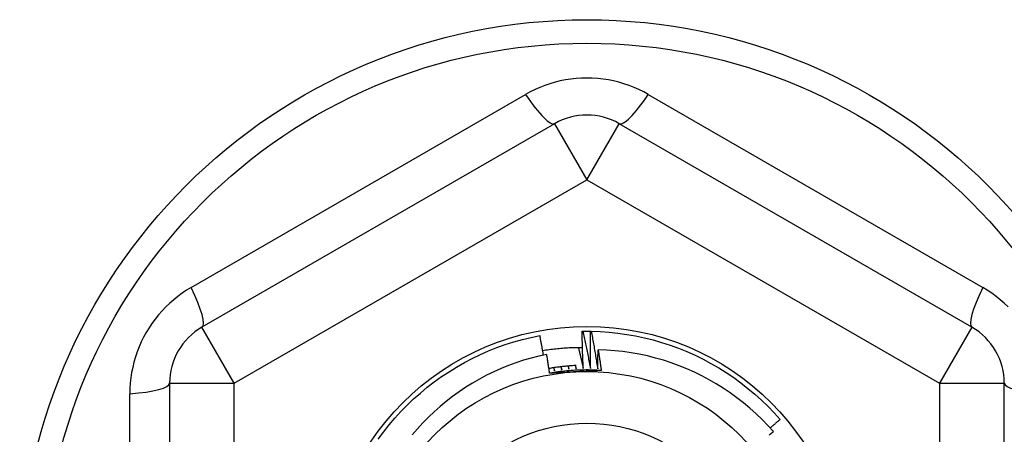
# Model space of a CAD drawing. Header units: inches. Extents: x 40 to 100, y 24.2 to 48.5.
# Tile 54 of 83: x 74.075 to 74.674, y 45.99 to 46.242. Entities that reach past the tile are written whole.
import ezdxf

# ---------------------------------------------------------------- set-up
doc = ezdxf.new("R2010")
doc.units = ezdxf.units.IN
doc.header["$MEASUREMENT"] = 0
doc.layers.add('Visible Edges(ANSI)', color=7, linetype='Continuous', lineweight=25)
doc.layers.add('Visible Tangent Edges(ANSI)', color=7, linetype='Continuous', lineweight=25)

msp = doc.modelspace()

# ---------------------------------------------------------------- linework, layer by layer
at = {"layer": 'Visible Edges(ANSI)'}
for p, q in [((74.40017, 46.17906), (74.1856, 46.05518)), ((74.65411, 46.05518), (74.43954, 46.17906)), ((74.41691, 46.05269), (74.41732, 46.0527)), ((74.42203, 46.0527), (74.42244, 46.0527)), ((74.16592, 46.02109), (74.16592, 45.77332)), ((74.67379, 45.77332), (74.67379, 46.02109))]:
    msp.add_line(p, q, dxfattribs=at)
at = {"layer": 'Visible Edges(ANSI)', "flags": 128}
for points in [[(74.41762, 46.03006), (74.41758, 46.031), (74.41754, 46.03194), (74.4175, 46.03289), (74.41746, 46.03383), (74.41742, 46.03477), (74.41738, 46.03571), (74.41734, 46.03666), (74.41731, 46.0376), (74.41728, 46.03854), (74.41724, 46.03948), (74.41721, 46.04043), (74.41718, 46.04137), (74.41715, 46.04231), (74.41712, 46.04326), (74.4171, 46.0442), (74.41707, 46.04514), (74.41705, 46.04608), (74.41703, 46.04703), (74.417, 46.04797), (74.41698, 46.04891), (74.41696, 46.04986), (74.41695, 46.0508), (74.41693, 46.05175), (74.41691, 46.05269)], [(74.41732, 46.0527), (74.41752, 46.0527), (74.41771, 46.0527), (74.41791, 46.0527), (74.41811, 46.05271), (74.4183, 46.05271), (74.4185, 46.05271), (74.4187, 46.05271), (74.41889, 46.05271), (74.41909, 46.05271), (74.41928, 46.05272), (74.41948, 46.05272), (74.41968, 46.05272), (74.41987, 46.05272), (74.42007, 46.05272), (74.42027, 46.05272), (74.42046, 46.05272), (74.42066, 46.05271), (74.42085, 46.05271), (74.42105, 46.05271), (74.42125, 46.05271), (74.42144, 46.05271), (74.42164, 46.05271), (74.42184, 46.0527), (74.42203, 46.0527)], [(74.41732, 46.0527), (74.41753, 46.05176), (74.41774, 46.05082), (74.41794, 46.04988), (74.41815, 46.04894), (74.41835, 46.04799), (74.41855, 46.04705), (74.41876, 46.04611), (74.41896, 46.04517), (74.41915, 46.04423), (74.41935, 46.04329), (74.41955, 46.04234), (74.41974, 46.0414), (74.41994, 46.04046), (74.42013, 46.03951), (74.42032, 46.03857), (74.42051, 46.03762), (74.4207, 46.03668), (74.42089, 46.03574), (74.42108, 46.03479), (74.42126, 46.03385), (74.42145, 46.0329), (74.42163, 46.03195), (74.42182, 46.03101), (74.422, 46.03006)], [(74.422, 46.03006), (74.42198, 46.031), (74.42197, 46.03195), (74.42196, 46.03289), (74.42195, 46.03383), (74.42195, 46.03478), (74.42194, 46.03572), (74.42194, 46.03666), (74.42193, 46.03761), (74.42193, 46.03855), (74.42193, 46.03949), (74.42193, 46.04044), (74.42193, 46.04138), (74.42193, 46.04232), (74.42193, 46.04327), (74.42194, 46.04421), (74.42194, 46.04515), (74.42195, 46.0461), (74.42196, 46.04704), (74.42197, 46.04798), (74.42198, 46.04893), (74.42199, 46.04987), (74.422, 46.05081), (74.42202, 46.05176), (74.42203, 46.0527)], [(74.42244, 46.0527), (74.42788, 46.05251), (74.43331, 46.05213), (74.43872, 46.05157), (74.44411, 46.05081), (74.44947, 46.04987), (74.45479, 46.04874), (74.46007, 46.04743), (74.46531, 46.04593), (74.47048, 46.04425), (74.4756, 46.04238), (74.48064, 46.04035), (74.48561, 46.03813), (74.4905, 46.03574), (74.49531, 46.03319), (74.50002, 46.03046), (74.50463, 46.02758), (74.50914, 46.02453), (74.51354, 46.02133), (74.51783, 46.01798), (74.52199, 46.01447), (74.52603, 46.01083), (74.52994, 46.00704), (74.53372, 46.00313), (74.53736, 45.99908)], [(74.42244, 46.0527), (74.42262, 46.05175), (74.42279, 46.0508), (74.42297, 46.04986), (74.42314, 46.04891), (74.42332, 46.04796), (74.42349, 46.04701), (74.42366, 46.04607), (74.42383, 46.04512), (74.42399, 46.04417), (74.42416, 46.04322), (74.42433, 46.04227), (74.42449, 46.04133), (74.42465, 46.04038), (74.42482, 46.03943), (74.42498, 46.03848), (74.42514, 46.03753), (74.42529, 46.03658), (74.42545, 46.03563), (74.42561, 46.03468), (74.42576, 46.03372), (74.42591, 46.03277), (74.42607, 46.03182), (74.42622, 46.03087), (74.42637, 46.02992)], [(74.2929, 45.98702), (74.29612, 45.9914), (74.29949, 45.99568), (74.30301, 45.99983), (74.30667, 46.00385), (74.31047, 46.00775), (74.31441, 46.01151), (74.31847, 46.01513), (74.32266, 46.0186), (74.32697, 46.02193), (74.33139, 46.0251), (74.33592, 46.02812), (74.34055, 46.03097), (74.34528, 46.03367), (74.3501, 46.03619), (74.355, 46.03855), (74.35999, 46.04073), (74.36505, 46.04274), (74.37017, 46.04457), (74.37536, 46.04622), (74.3806, 46.04768), (74.38589, 46.04896), (74.39122, 46.05006)], [(74.39337, 46.03822), (74.39329, 46.03871), (74.3932, 46.0392), (74.39312, 46.0397), (74.39303, 46.04019), (74.39294, 46.04068), (74.39285, 46.04118), (74.39277, 46.04167), (74.39268, 46.04217), (74.39259, 46.04266), (74.3925, 46.04315), (74.39241, 46.04365), (74.39232, 46.04414), (74.39223, 46.04463), (74.39214, 46.04513), (74.39205, 46.04562), (74.39196, 46.04611), (74.39187, 46.04661), (74.39178, 46.0471), (74.39168, 46.04759), (74.39159, 46.04809), (74.3915, 46.04858), (74.39141, 46.04907), (74.39131, 46.04956), (74.39122, 46.05006)], [(74.39287, 46.04107), (74.39388, 46.04123), (74.39488, 46.04138), (74.39589, 46.04152), (74.39689, 46.04166), (74.3979, 46.04179), (74.39891, 46.04191), (74.39991, 46.04202), (74.40092, 46.04213), (74.40193, 46.04223), (74.40294, 46.04233), (74.40396, 46.04241), (74.40497, 46.04249), (74.40598, 46.04257), (74.40699, 46.04263), (74.408, 46.04269), (74.40902, 46.04274), (74.41003, 46.04279), (74.41105, 46.04282), (74.41206, 46.04286), (74.41307, 46.04288), (74.41409, 46.0429), (74.4151, 46.0429), (74.41612, 46.04291), (74.41713, 46.0429)], [(74.41461, 46.0429), (74.41474, 46.04237), (74.41487, 46.04183), (74.415, 46.0413), (74.41513, 46.04077), (74.41526, 46.04023), (74.41539, 46.0397), (74.41551, 46.03916), (74.41564, 46.03863), (74.41577, 46.03809), (74.41589, 46.03756), (74.41602, 46.03702), (74.41615, 46.03649), (74.41627, 46.03595), (74.4164, 46.03542), (74.41652, 46.03488), (74.41664, 46.03435), (74.41677, 46.03381), (74.41689, 46.03328), (74.41701, 46.03274), (74.41714, 46.0322), (74.41726, 46.03167), (74.41738, 46.03113), (74.4175, 46.0306), (74.41762, 46.03006)], [(74.42637, 46.02992), (74.42638, 46.0304), (74.42639, 46.03088), (74.4264, 46.03136), (74.42641, 46.03184), (74.42642, 46.03232), (74.42643, 46.0328), (74.42644, 46.03328), (74.42645, 46.03376), (74.42646, 46.03424), (74.42648, 46.03472), (74.42649, 46.0352), (74.4265, 46.03568), (74.42651, 46.03616), (74.42653, 46.03663), (74.42654, 46.03711), (74.42656, 46.03759), (74.42657, 46.03807), (74.42658, 46.03855), (74.4266, 46.03903), (74.42661, 46.03951), (74.42663, 46.03999), (74.42665, 46.04047), (74.42666, 46.04095), (74.42668, 46.04143)], [(74.53328, 45.99171), (74.52989, 45.99544), (74.52637, 45.99904), (74.52273, 46.00253), (74.51897, 46.0059), (74.5151, 46.00913), (74.51111, 46.01223), (74.50701, 46.0152), (74.50282, 46.01802), (74.49854, 46.02069), (74.49417, 46.02321), (74.48972, 46.02558), (74.4852, 46.02779), (74.4806, 46.02984), (74.47593, 46.03174), (74.47119, 46.03347), (74.4664, 46.03504), (74.46155, 46.03644), (74.45664, 46.03767), (74.4517, 46.03874), (74.44673, 46.03962), (74.44174, 46.04034), (74.43673, 46.04088), (74.43171, 46.04124), (74.42668, 46.04143)], [(74.42668, 46.04143), (74.42676, 46.04091), (74.42684, 46.04039), (74.42693, 46.03986), (74.42701, 46.03934), (74.42709, 46.03882), (74.42717, 46.03829), (74.42725, 46.03777), (74.42733, 46.03725), (74.42741, 46.03672), (74.42749, 46.0362), (74.42757, 46.03567), (74.42764, 46.03515), (74.42772, 46.03463), (74.4278, 46.0341), (74.42788, 46.03358), (74.42795, 46.03305), (74.42803, 46.03253), (74.42811, 46.03201), (74.42818, 46.03148), (74.42826, 46.03096), (74.42833, 46.03043), (74.42841, 46.02991), (74.42848, 46.02939), (74.42856, 46.02886)], [(74.39538, 46.03863), (74.39062, 46.03759), (74.38591, 46.03639), (74.38124, 46.03503), (74.37662, 46.03351), (74.37206, 46.03184), (74.36756, 46.03001), (74.36312, 46.02803), (74.35874, 46.0259), (74.35444, 46.02361), (74.35021, 46.02118), (74.34607, 46.0186), (74.34203, 46.01589), (74.33808, 46.01304), (74.33424, 46.01007), (74.3305, 46.00696), (74.32688, 46.00373), (74.32336, 46.00037), (74.31997, 45.99689), (74.31669, 45.9933), (74.31353, 45.98959)], [(74.39711, 46.02717), (74.39704, 46.02765), (74.39697, 46.02813), (74.3969, 46.02861), (74.39683, 46.02908), (74.39676, 46.02956), (74.39669, 46.03004), (74.39662, 46.03052), (74.39655, 46.031), (74.39648, 46.03147), (74.39641, 46.03195), (74.39634, 46.03243), (74.39626, 46.03291), (74.39619, 46.03338), (74.39612, 46.03386), (74.39605, 46.03434), (74.39597, 46.03482), (74.3959, 46.03529), (74.39583, 46.03577), (74.39575, 46.03625), (74.39568, 46.03673), (74.3956, 46.0372), (74.39553, 46.03768), (74.39545, 46.03816), (74.39538, 46.03863)], [(74.41323, 46.03188), (74.41254, 46.03185), (74.41184, 46.03181), (74.41115, 46.03177), (74.41046, 46.03172), (74.40977, 46.03167), (74.40908, 46.03162), (74.40838, 46.03156), (74.40769, 46.0315), (74.407, 46.03143), (74.40631, 46.03137), (74.40562, 46.03129), (74.40493, 46.03122), (74.40424, 46.03114), (74.40355, 46.03106), (74.40287, 46.03097), (74.40218, 46.03088), (74.40149, 46.03079), (74.4008, 46.03069), (74.40012, 46.03059), (74.39943, 46.03049), (74.39874, 46.03038), (74.39806, 46.03027), (74.39737, 46.03016), (74.39669, 46.03004)], [(74.42856, 46.02886), (74.42724, 46.02894), (74.42593, 46.02901), (74.42462, 46.02906), (74.4233, 46.0291), (74.42199, 46.02913), (74.42067, 46.02915), (74.41936, 46.02915), (74.41804, 46.02914), (74.41672, 46.02911), (74.41541, 46.02907), (74.4141, 46.02902), (74.41278, 46.02896), (74.41147, 46.02888), (74.41016, 46.02879), (74.40884, 46.02869), (74.40753, 46.02857), (74.40622, 46.02844), (74.40492, 46.0283), (74.40361, 46.02814), (74.40231, 46.02798), (74.401, 46.02779), (74.3997, 46.0276), (74.3984, 46.02739), (74.39711, 46.02717)], [(74.42856, 46.02886), (74.42725, 46.02879), (74.42594, 46.02872), (74.42464, 46.02865), (74.42333, 46.02858), (74.42202, 46.02851), (74.42071, 46.02844), (74.4194, 46.02837), (74.41809, 46.0283), (74.41678, 46.02823), (74.41546, 46.02816), (74.41415, 46.02809), (74.41283, 46.02802), (74.41152, 46.02795), (74.4102, 46.02788), (74.40889, 46.02781), (74.40758, 46.02774), (74.40627, 46.02767), (74.40496, 46.0276), (74.40365, 46.02753), (74.40234, 46.02746), (74.40103, 46.02739), (74.39972, 46.02731), (74.39841, 46.02724), (74.39711, 46.02717)], [(74.3995, 46.0305), (74.39953, 46.03042), (74.39956, 46.03035), (74.39959, 46.03027), (74.39962, 46.03019), (74.39965, 46.03011), (74.39968, 46.03003), (74.39971, 46.02995), (74.39973, 46.02987), (74.39976, 46.0298), (74.39979, 46.02972), (74.39982, 46.02964), (74.39985, 46.02956), (74.39988, 46.02948), (74.39991, 46.0294), (74.39994, 46.02932), (74.39997, 46.02925), (74.4, 46.02917), (74.40002, 46.02909), (74.40005, 46.02901), (74.40008, 46.02893), (74.40011, 46.02885), (74.40014, 46.02877), (74.40017, 46.0287), (74.4002, 46.02862)], [(74.4002, 46.02862), (74.40018, 46.0287), (74.40017, 46.02878), (74.40016, 46.02886), (74.40014, 46.02894), (74.40013, 46.02902), (74.40011, 46.0291), (74.4001, 46.02918), (74.40008, 46.02926), (74.40007, 46.02934), (74.40005, 46.02942), (74.40004, 46.02951), (74.40002, 46.02959), (74.40001, 46.02967), (74.4, 46.02975), (74.39998, 46.02983), (74.39997, 46.02991), (74.39995, 46.02999), (74.39994, 46.03007), (74.39992, 46.03015), (74.39991, 46.03023), (74.3999, 46.03031), (74.39988, 46.03039), (74.39987, 46.03047), (74.39985, 46.03056)], [(74.4039, 46.0311), (74.40393, 46.03102), (74.40395, 46.03094), (74.40398, 46.03086), (74.40401, 46.03078), (74.40403, 46.0307), (74.40406, 46.03062), (74.40409, 46.03054), (74.40411, 46.03046), (74.40414, 46.03038), (74.40416, 46.03031), (74.40419, 46.03023), (74.40422, 46.03015), (74.40424, 46.03007), (74.40427, 46.02999), (74.4043, 46.02991), (74.40432, 46.02983), (74.40435, 46.02975), (74.40438, 46.02967), (74.4044, 46.02959), (74.40443, 46.02951), (74.40446, 46.02943), (74.40448, 46.02935), (74.40451, 46.02927), (74.40453, 46.02919)], [(74.40453, 46.02919), (74.40452, 46.02927), (74.40451, 46.02935), (74.4045, 46.02944), (74.40449, 46.02952), (74.40448, 46.0296), (74.40446, 46.02968), (74.40445, 46.02976), (74.40444, 46.02984), (74.40443, 46.02992), (74.40442, 46.03), (74.4044, 46.03009), (74.40439, 46.03017), (74.40438, 46.03025), (74.40437, 46.03033), (74.40436, 46.03041), (74.40435, 46.03049), (74.40433, 46.03057), (74.40432, 46.03065), (74.40431, 46.03074), (74.4043, 46.03082), (74.40429, 46.0309), (74.40428, 46.03098), (74.40426, 46.03106), (74.40425, 46.03114)], [(74.40831, 46.03155), (74.40834, 46.03147), (74.40836, 46.03139), (74.40839, 46.03131), (74.40841, 46.03123), (74.40843, 46.03115), (74.40846, 46.03107), (74.40848, 46.03099), (74.40851, 46.03091), (74.40853, 46.03083), (74.40855, 46.03075), (74.40858, 46.03067), (74.4086, 46.03059), (74.40863, 46.03051), (74.40865, 46.03043), (74.40867, 46.03035), (74.4087, 46.03027), (74.40872, 46.03019), (74.40874, 46.03011), (74.40877, 46.03003), (74.40879, 46.02995), (74.40882, 46.02987), (74.40884, 46.02979), (74.40886, 46.02971), (74.40889, 46.02963)], [(74.40889, 46.02963), (74.40888, 46.02971), (74.40887, 46.02979), (74.40886, 46.02987), (74.40885, 46.02995), (74.40884, 46.03003), (74.40883, 46.03011), (74.40882, 46.0302), (74.40881, 46.03028), (74.4088, 46.03036), (74.4088, 46.03044), (74.40879, 46.03052), (74.40878, 46.0306), (74.40877, 46.03069), (74.40876, 46.03077), (74.40875, 46.03085), (74.40874, 46.03093), (74.40873, 46.03101), (74.40872, 46.03109), (74.40871, 46.03117), (74.4087, 46.03126), (74.4087, 46.03134), (74.40869, 46.03142), (74.40868, 46.0315), (74.40867, 46.03158)], [(74.41274, 46.03186), (74.41276, 46.03178), (74.41279, 46.0317), (74.41281, 46.03162), (74.41283, 46.03154), (74.41285, 46.03145), (74.41287, 46.03137), (74.41289, 46.03129), (74.41291, 46.03121), (74.41293, 46.03113), (74.41296, 46.03105), (74.41298, 46.03097), (74.413, 46.03089), (74.41302, 46.03081), (74.41304, 46.03073), (74.41306, 46.03064), (74.41308, 46.03056), (74.4131, 46.03048), (74.41312, 46.0304), (74.41315, 46.03032), (74.41317, 46.03024), (74.41319, 46.03016), (74.41321, 46.03008), (74.41323, 46.03), (74.41325, 46.02991)], [(74.41325, 46.02991), (74.41324, 46.03), (74.41324, 46.03008), (74.41323, 46.03016), (74.41323, 46.03024), (74.41322, 46.03032), (74.41321, 46.03041), (74.41321, 46.03049), (74.4132, 46.03057), (74.41319, 46.03065), (74.41319, 46.03073), (74.41318, 46.03081), (74.41317, 46.0309), (74.41317, 46.03098), (74.41316, 46.03106), (74.41315, 46.03114), (74.41315, 46.03122), (74.41314, 46.03131), (74.41314, 46.03139), (74.41313, 46.03147), (74.41312, 46.03155), (74.41312, 46.03163), (74.41311, 46.03171), (74.4131, 46.0318), (74.4131, 46.03188)], [(74.53133, 45.99388), (74.53158, 45.9941), (74.53184, 45.99431), (74.53209, 45.99453), (74.53234, 45.99474), (74.53259, 45.99496), (74.53284, 45.99517), (74.53309, 45.99539), (74.53335, 45.99561), (74.5336, 45.99582), (74.53385, 45.99604), (74.5341, 45.99625), (74.53435, 45.99647), (74.5346, 45.99669), (74.53485, 45.9969), (74.5351, 45.99712), (74.53535, 45.99734), (74.5356, 45.99755), (74.53585, 45.99777), (74.5361, 45.99799), (74.53636, 45.99821), (74.53661, 45.99842), (74.53686, 45.99864), (74.53711, 45.99886), (74.53736, 45.99908)], [(74.53075, 45.98964), (74.53125, 45.99006), (74.53176, 45.99047), (74.53227, 45.99088), (74.53277, 45.9913), (74.53328, 45.99171)]]:
    msp.add_lwpolyline(points, dxfattribs=at)
at = {"layer": 'Visible Edges(ANSI)'}
for radius in [0.34516, 0.15846, 0.131]:
    msp.add_circle((74.41986, 45.8972), radius, dxfattribs=at)
for centre, start, end in [((74.41986, 46.14497), 60, 120), ((74.20529, 46.02109), 120, 180), ((74.63442, 46.02109), 0, 60)]:
    msp.add_arc(centre, 0.03937, start, end, dxfattribs=at)
at = {"layer": 'Visible Tangent Edges(ANSI)'}
for p, q in [((74.17903, 46.07936), (74.38252, 46.19685)), ((74.45719, 46.19685), (74.66069, 46.07936)), ((74.40017, 46.17906), (74.41986, 46.14497)), ((74.41986, 46.14497), (74.43954, 46.17906)), ((74.20529, 46.02109), (74.41986, 46.14497)), ((74.41986, 46.14497), (74.63442, 46.02109)), ((74.20529, 46.02109), (74.1856, 46.05518)), ((74.65411, 46.05518), (74.63442, 46.02109)), ((74.16592, 46.02109), (74.20529, 46.02109)), ((74.20529, 45.77332), (74.20529, 46.02109)), ((74.63442, 46.02109), (74.63442, 45.77332)), ((74.63442, 46.02109), (74.67379, 46.02109)), ((74.14169, 45.77972), (74.14169, 46.01469))]:
    msp.add_line(p, q, dxfattribs=at)
at = {"layer": 'Visible Tangent Edges(ANSI)', "flags": 128}
for points in [[(74.45719, 46.19685), (74.45437, 46.1984), (74.45147, 46.19983), (74.4485, 46.20114), (74.44546, 46.20233), (74.44237, 46.20338), (74.43923, 46.2043), (74.43606, 46.20507), (74.43286, 46.20571), (74.42963, 46.20621), (74.42639, 46.20657), (74.42312, 46.20678), (74.41984, 46.20685), (74.41656, 46.20678), (74.41328, 46.20656), (74.41003, 46.2062), (74.40681, 46.2057), (74.40361, 46.20507), (74.40045, 46.20429), (74.39732, 46.20337), (74.39424, 46.20232), (74.39121, 46.20114), (74.38824, 46.19983), (74.38534, 46.1984), (74.38252, 46.19685)], [(74.17903, 46.07936), (74.17627, 46.07769), (74.17358, 46.0759), (74.17096, 46.07398), (74.16842, 46.07194), (74.16596, 46.06979), (74.16359, 46.06753), (74.16133, 46.06517), (74.15918, 46.06271), (74.15713, 46.06017), (74.1552, 46.05753), (74.15338, 46.0548), (74.15168, 46.052), (74.1501, 46.04912), (74.14866, 46.04619), (74.14734, 46.04319), (74.14616, 46.04015), (74.14512, 46.03706), (74.14421, 46.03392), (74.14344, 46.03075), (74.14281, 46.02756), (74.14232, 46.02435), (74.14197, 46.02113), (74.14176, 46.0179), (74.14169, 46.01469)], [(74.67612, 46.06753), (74.67376, 46.06979), (74.6713, 46.07194), (74.66875, 46.07398), (74.66613, 46.0759), (74.66344, 46.07769), (74.66069, 46.07936)]]:
    msp.add_lwpolyline(points, dxfattribs=at)
at = {"layer": 'Visible Tangent Edges(ANSI)'}
for radius in [0.33084, 0.0995]:
    msp.add_circle((74.41986, 45.8972), radius, dxfattribs=at)
for centre, major_axis, start_param, end_param in [((74.38049, 46.21316), (0.01969, -0.0341), 5.107073, 6.283185), ((74.45923, 46.21316), (-0.01969, -0.0341), 0, 1.176113), ((74.16592, 46.08928), (0.01969, -0.0341), 0, 1.176113), ((74.67379, 46.08928), (-0.01969, -0.0341), 5.107073, 6.283185), ((74.12655, 46.02109), (0.03937, 0), 5.107073, 6.283185), ((74.71316, 46.02109), (-0.03937, 0), 0, 1.176113)]:
    msp.add_ellipse(centre, major_axis=major_axis, ratio=0.175929, start_param=start_param, end_param=end_param, dxfattribs=at)

doc.saveas('drawing.dxf')
